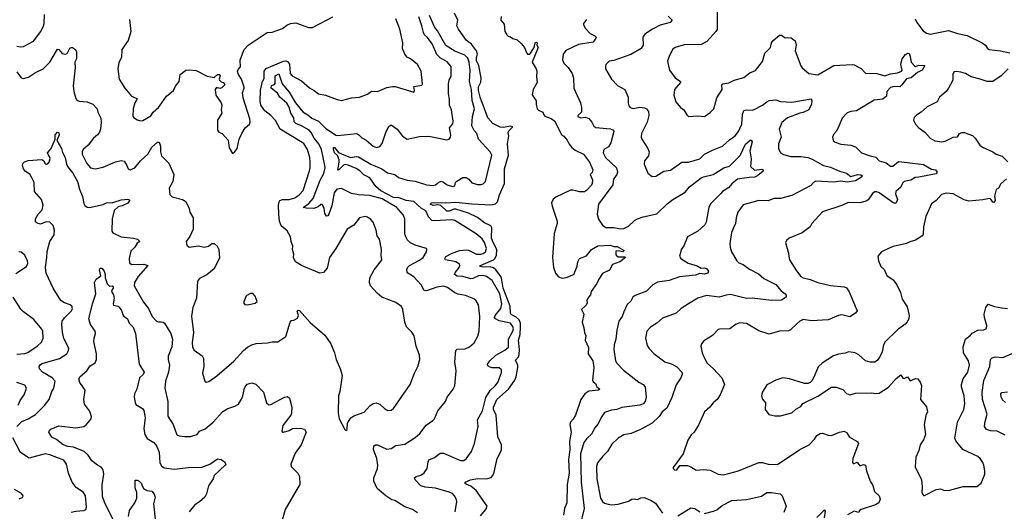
# Model space of a CAD drawing. Extents: x 2133461 to 2293071, y 753526 to 916327.
# Tile 69 of 256: x 2137971 to 2146647, y 828419 to 832748. Entities that reach past the tile are written whole.
import ezdxf

# ---------------------------------------------------------------- set-up
doc = ezdxf.new("R2010")
doc.units = 0

msp = doc.modelspace()

# ---------------------------------------------------------------- linework, layer by layer
at = {"layer": '0CON10XD'}
for points in [[(2144115.8, 832845), (2144116.4, 832663.6), (2144105.8, 832645), (2144025, 832557.5), (2143975, 832529.2), (2143825, 832528.1), (2143746.2, 832505), (2143724, 832485), (2143692.5, 832425), (2143680, 832385), (2143683.8, 832355)], [(2137945.6, 832515.6), (2137979.1, 832509.1), (2138005, 832512.2), (2138090.9, 832559.1), (2138155.6, 832645), (2138179.5, 832695), (2138185.5, 832715), (2138188.7, 832795)], [(2138939.1, 832749.1), (2138950.8, 832645), (2138925.6, 832565), (2138872, 832485), (2138868, 832415), (2138845, 832372.5), (2138836.1, 832316.1), (2138848, 832225), (2138895.8, 832145), (2138955, 832073.8), (2139002.5, 832055), (2139003.3, 832045), (2138984.4, 832015.6), (2138969.2, 831965), (2138968.8, 831898.8), (2138976, 831886), (2139005, 831866.7), (2139035, 831856.7), (2139055, 831861.2), (2139127, 831903), (2139148, 831935), (2139194.2, 831975), (2139221.9, 832015), (2139264, 832075), (2139325.8, 832124.2), (2139345, 832162.5), (2139376.7, 832205), (2139383.3, 832265), (2139435, 832303.8), (2139465, 832308), (2139525, 832301.2), (2139622.3, 832252.3), (2139685, 832240), (2139712.5, 832265), (2139727.5, 832265), (2139736.7, 832255), (2139727.5, 832225), (2139732.5, 832215), (2139745, 832202.5), (2139766.4, 832196.4), (2139777.5, 832175), (2139751.7, 832148.3), (2139735, 832142.5), (2139705, 832150), (2139692.5, 832135), (2139700, 832085), (2139746.7, 832015), (2139751.2, 831995), (2139746.7, 831955), (2139752.5, 831925), (2139713.3, 831865), (2139712.5, 831775), (2139725, 831757.5), (2139755, 831747.5), (2139808.3, 831688.3), (2139815, 831620), (2139845, 831570), (2139867.5, 831585), (2139886.2, 831615), (2139903.3, 831695), (2139926.7, 831745), (2139957.5, 831795), (2139995, 831827.5), (2140001.2, 831845), (2139997.5, 831875), (2139939.5, 832060.5), (2139933.8, 832105), (2139950, 832145), (2139948.8, 832155), (2139923.8, 832225), (2139900, 832265), (2139890, 832295), (2139895, 832310), (2139917, 832333), (2139913.6, 832393.6), (2139924.2, 832425.8), (2139950, 832485), (2139984.5, 832525.5), (2140152.5, 832635), (2140195, 832639.2), (2140285, 832670), (2140325, 832701.2), (2140355.9, 832714.1), (2140405, 832720), (2140515, 832680), (2140549.4, 832680.6), (2140730, 832775)], [(2140254.6, 831034.6), (2140251.5, 831115), (2140255.6, 831144.4), (2140264, 831155), (2140285, 831164.4), (2140345.5, 831165.5), (2140395, 831180), (2140433.3, 831205), (2140467.3, 831245), (2140525, 831416.2), (2140531.3, 831445), (2140530.7, 831495), (2140526.7, 831535), (2140506.5, 831605), (2140475, 831658.8), (2140265.8, 831785.8), (2140225, 831860.5), (2140185, 831904.5), (2140129.4, 831945), (2140095.6, 831995), (2140089.6, 832035), (2140092.9, 832125), (2140106.5, 832195), (2140125.3, 832235), (2140125.7, 832295), (2140142.5, 832317.5), (2140203.8, 832345), (2140295, 832383.9), (2140315, 832386.7), (2140331.5, 832381.5), (2140347.2, 832357.2), (2140354.6, 832275), (2140372.9, 832255), (2140455, 832210.8), (2140525, 832148), (2140565, 832126), (2140603.3, 832095), (2140665, 832082.9), (2140767.5, 832045), (2140805, 832038), (2140895, 832060), (2140965, 832066), (2141035, 832094), (2141071.2, 832118.8), (2141122.7, 832117.3), (2141205, 832152), (2141255, 832159.4), (2141279.1, 832159.1), (2141445, 832110), (2141450, 832125), (2141445, 832160), (2141515, 832173.3), (2141520, 832185), (2141508.6, 832295), (2141475, 832353.8), (2141445, 832381.2), (2141415, 832404.2), (2141385, 832417.5), (2141364.6, 832444.6), (2141342.5, 832495), (2141345.6, 832545), (2141321.5, 832665), (2141285.6, 832755)], [(2141835, 830332.9), (2141805, 830342.5), (2141741.3, 830391.3), (2141705, 830401.3), (2141645, 830392.5), (2141555, 830361.4), (2141534.5, 830364.5), (2141507.1, 830415), (2141444.2, 830485), (2141392, 830515), (2141384.2, 830525), (2141381.4, 830545), (2141386.9, 830565), (2141404.7, 830585.3), (2141495, 830630), (2141525, 830653.6), (2141555.6, 830705), (2141559.2, 830725), (2141555, 830733.3), (2141455, 830762.1), (2141413.2, 830783.2), (2141387.8, 830807.8), (2141371.8, 830835), (2141364.1, 830864.1), (2141365.5, 830995.5), (2141348.9, 831028.9), (2141294.3, 831095), (2141165, 831171.8), (2141055, 831199.1), (2140957.4, 831207.4), (2140895, 831218.2), (2140805, 831261.1), (2140765, 831255.6), (2140740.8, 831225), (2140721.1, 831108.9), (2140695, 831036.2), (2140685, 831022), (2140675, 831018.8), (2140660.6, 831040.6), (2140655, 831088.8), (2140635, 831120), (2140625, 831120.6), (2140600.2, 831099.8), (2140563.9, 831086.1), (2140495, 831088.4), (2140468.8, 831095), (2140518.9, 831131.1), (2140556.3, 831175), (2140618.7, 831335), (2140650.4, 831395), (2140662.5, 831445), (2140660.9, 831465), (2140630.4, 831605), (2140607.7, 831655), (2140565.5, 831705.5), (2140539.7, 831755), (2140520.8, 831775), (2140455, 831813.3), (2140402.5, 831835), (2140388.5, 831848.5), (2140386.4, 831885), (2140358.9, 831925), (2140345, 831979.2), (2140325, 832012.5), (2140262.2, 832065), (2140242, 832102), (2140185.3, 832145), (2140190.5, 832169.5), (2140215, 832178.5), (2140222.6, 832187.4), (2140222, 832255), (2140255, 832270.8), (2140284.8, 832184.8), (2140345, 832110.7), (2140401.1, 832015), (2140465, 831936.5), (2140511, 831911), (2140545, 831881.4), (2140604.1, 831854.1), (2140665, 831793.5), (2140755, 831732.1), (2140775, 831728.2), (2140940, 831745), (2140959.2, 831735), (2140985, 831707.5), (2141025, 831688), (2141084.2, 831634.2), (2141115, 831623.3), (2141145, 831633.3), (2141165, 831657.5), (2141200.6, 831765), (2141222.5, 831807.5), (2141245, 831823.8), (2141298, 831785), (2141345, 831722), (2141385, 831696.7), (2141495, 831719.2), (2141575, 831722.5), (2141735, 831690), (2141755, 831697.5), (2141765.9, 831714.1), (2141768.3, 831731.7), (2141758, 831795), (2141787.6, 831832.4), (2141791.5, 831855), (2141774.3, 831955), (2141756.7, 831995), (2141758.9, 832048.9), (2141750.6, 832095), (2141749.4, 832185), (2141754.5, 832215.5), (2141771.4, 832255), (2141771.9, 832335), (2141738.8, 832378.8), (2141675, 832413.3), (2141645, 832441.9), (2141605.5, 832535), (2141565, 832593.1), (2141536.4, 832616.4), (2141528.2, 832635), (2141515.5, 832695), (2141487.1, 832775)], [(2141455, 831325.4), (2141555.4, 831294.6), (2141615, 831288.5), (2141636.1, 831293.9), (2141665, 831318.6), (2141685, 831325.7), (2141705, 831319.2), (2141738.8, 831295), (2141785, 831278.9), (2141804.3, 831285.7), (2141811.4, 831315), (2141822.2, 831327.8), (2141875, 831360), (2141905, 831358.1), (2141927.1, 831345), (2141955, 831311.4), (2142005, 831298.6), (2142035, 831295.8), (2142055, 831302.5), (2142075, 831323.3), (2142130.5, 831555), (2142115.7, 831585), (2142014.4, 831695), (2141999.4, 831745), (2141974.2, 831774.2), (2141955.4, 831815), (2141961.3, 831895), (2141977.9, 831965), (2141956.4, 832036.4), (2141952, 832135), (2141935.4, 832205.4), (2141939.7, 832305), (2141930.5, 832375), (2141919.4, 832409.4), (2141891.9, 832435), (2141805, 832470.9), (2141725, 832522), (2141651.9, 832651.9), (2141625.6, 832685.6), (2141582.3, 832785)], [(2142030.2, 828379.8), (2142077.5, 828435), (2142089.2, 828465), (2141993.2, 828603.2), (2141945, 828640.6), (2141905, 828658.8), (2141896.7, 828665), (2141896.7, 828675), (2141942.6, 828697.4), (2142005, 828707.1), (2142084.4, 828705.6), (2142125, 828716.2), (2142140.8, 828735), (2142152.9, 828765), (2142176.7, 828883.3), (2142216.9, 828956.9), (2142216.9, 829005), (2142183.9, 829073.9), (2142168.4, 829265), (2142146.8, 829315), (2142146.3, 829335), (2142175, 829403.8), (2142277, 829495), (2142332.7, 829575), (2142345.1, 829604.9), (2142361.6, 829685), (2142359.3, 829705), (2142339.5, 829750.5), (2142365, 829780), (2142370.9, 829799.1), (2142373.8, 829845), (2142365.6, 829925), (2142380.4, 829975), (2142385.1, 830045), (2142383.3, 830075), (2142370.7, 830105), (2142345, 830128.6), (2142302.6, 830152.6), (2142294.8, 830164.8), (2142293.1, 830225), (2142231.1, 830385), (2142220.4, 830455), (2142212.3, 830485), (2142165.8, 830545.8), (2142145, 830563), (2142115, 830573.3), (2142055, 830570), (2142026, 830575), (2142032, 830585), (2142145, 830633.3), (2142160.6, 830649.4), (2142172, 830675), (2142175.1, 830725.1), (2142141.5, 830785), (2142129, 830825), (2142130, 830915), (2142122.3, 830932.3), (2142065, 830959.6), (2142005.2, 831005.2), (2141925.2, 831045.2), (2141815, 831080.6), (2141795, 831080.4), (2141755, 831062.5), (2141735, 831061.2), (2141682.1, 831112.1), (2141655, 831118.1), (2141615, 831111.2), (2141588.8, 831125), (2141600, 831135), (2141615, 831137.3), (2141724.1, 831135.9), (2141815, 831143.1), (2141955, 831126.8), (2142125, 831117.5), (2142164.1, 831125.9), (2142182.1, 831145), (2142198.9, 831205), (2142242.5, 831305), (2142241.5, 831435), (2142278.9, 831555), (2142268, 831655), (2142281.9, 831725), (2142276.2, 831755), (2142281.2, 831768.8), (2142316.7, 831805), (2142295, 831810), (2142235, 831800), (2142205, 831803.3), (2142138.8, 831835), (2142095, 831884), (2142028.2, 832065), (2142013.3, 832125), (2142012.9, 832157.1), (2142032.8, 832197.2), (2142037.8, 832235), (2142015.7, 832345.7), (2141994.8, 832385), (2141997.3, 832415), (2142004.7, 832445), (2141995.7, 832475.7), (2141951.7, 832531.7), (2141906.7, 832565), (2141836.7, 832665), (2141823.3, 832695), (2141830, 832745), (2141802.5, 832805)], [(2142213.6, 832776.4), (2142210, 832745), (2142239.5, 832709.5), (2142246.7, 832645), (2142262.5, 832615), (2142275, 832602.5), (2142296.7, 832596.7), (2142315, 832582.5), (2142355, 832570), (2142389.3, 832539.3), (2142420, 832505), (2142432.5, 832465), (2142446.4, 832446.4), (2142466.4, 832443.6), (2142505, 832502.5), (2142512.5, 832545), (2142525, 832550), (2142530, 832545), (2142527.5, 832525), (2142538.8, 832505), (2142487.5, 832375), (2142521.2, 832315), (2142526.2, 832295), (2142523.8, 832245), (2142530, 832195), (2142495.9, 832134.1), (2142487.3, 832087.3), (2142522.5, 832035), (2142520.8, 832005), (2142530.8, 831965), (2142542.4, 831952.4), (2142580, 831935), (2142589.3, 831909.3), (2142599.5, 831899.5), (2142655, 831877.8), (2142686.7, 831855), (2142744, 831735), (2142765, 831722), (2142795, 831686.9), (2142811.4, 831651.4), (2142835, 831624.3), (2142865, 831599.2), (2142938, 831565), (2142992.5, 831495), (2143020, 831425), (2143015, 831402.5), (2142997.5, 831385), (2143017.1, 831337.1), (2143015.5, 831305.5), (2143008.5, 831291.5), (2142965, 831244.2), (2142946.4, 831233.6), (2142905, 831233.1), (2142871.1, 831241.1), (2142845, 831248.5), (2142825, 831246.4), (2142696, 831185), (2142672.4, 831167.6), (2142657.9, 831135), (2142661.8, 831105), (2142706.9, 830973.1), (2142707.1, 830952.9), (2142680, 830865), (2142666.9, 830655), (2142675.5, 830565), (2142691.5, 830515), (2142718.6, 830485), (2142751.7, 830471.7), (2142785, 830478.1), (2142853.3, 830505), (2142883.2, 830576.8), (2142887.5, 830615), (2142903.8, 830645), (2142965, 830670), (2143009.1, 830725), (2143065, 830755.8), (2143173, 830763), (2143205, 830751.2), (2143235, 830751.2), (2143297.5, 830715), (2143285, 830703.3), (2143245, 830712.5), (2143225, 830710), (2143222.5, 830685), (2143227.5, 830675)], [(2142965, 832750), (2142940, 832715), (2142940, 832705), (2142954.6, 832674.6), (2142997.1, 832627.1), (2143038, 832605), (2143049.2, 832595), (2143048.6, 832585), (2143025, 832550.4), (2142895, 832528.8), (2142783.4, 832476.6), (2142760, 832445), (2142754.2, 832394.2), (2142765, 832366.7), (2142805, 832326.2), (2142840, 832275), (2142851.2, 832235), (2142853.8, 832145), (2142913.3, 832015), (2142922.5, 831975), (2142920, 831935), (2142890, 831905), (2142890, 831895), (2142915, 831883.3), (2142955, 831890), (2142985, 831878.8), (2143012.5, 831845), (2143030.6, 831810.6), (2143048.9, 831798.9), (2143176.2, 831786.2), (2143202.5, 831775), (2143206.7, 831765), (2143179.4, 831665), (2143159.7, 831630.3), (2143117.5, 831605), (2143111.5, 831575), (2143133.6, 831535), (2143229.5, 831445), (2143237.6, 831405), (2143233.3, 831385), (2143203.9, 831345), (2143196, 831294), (2143070.6, 831125), (2143058, 831035), (2143070.6, 830990.6), (2143105, 830940), (2143135, 830920), (2143205, 830920), (2143265, 830906.7), (2143295, 830909.5), (2143335, 830931.5), (2143389.6, 830980.4), (2143415, 830995.4), (2143465, 831012), (2143585, 831037.5), (2143675, 831125.6), (2143725, 831165.5), (2143835, 831230.6), (2143872.9, 831277.1), (2143975, 831355.4), (2143995, 831365.4), (2144081.2, 831385), (2144175, 831443.8), (2144225, 831460), (2144318.2, 831551.7), (2144365, 831652.2), (2144406.9, 831686.9), (2144417.1, 831687.1), (2144424.3, 831674.3), (2144405.6, 831595), (2144416.6, 831523.4), (2144411.4, 831455), (2144445, 831423.1), (2144511.7, 831431.7), (2144522, 831425), (2144520.6, 831415), (2144475, 831375.5), (2144448.5, 831361.5), (2144400, 831360), (2144295, 831342.9), (2144246.8, 831303.2), (2144219.1, 831270.9), (2144165, 831236.2), (2144145.2, 831214.8), (2144061.3, 831128.7), (2144042.5, 831097.5), (2144018.9, 830965), (2144008.9, 830941.1), (2143946.5, 830885), (2143854.7, 830835.3), (2143823.1, 830756.9), (2143800.6, 830725), (2143787.1, 830675), (2143785.8, 830665), (2143796, 830645), (2143862, 830605), (2143940.7, 830580.8), (2143975, 830560), (2144005, 830562.5), (2144025.8, 830555.8), (2144040, 830535), (2144033.3, 830515), (2144005, 830507.8), (2143965, 830512.5), (2143925, 830499.6), (2143785.3, 830484.7), (2143695, 830452.9), (2143591.5, 830438.5), (2143550, 830415), (2143495, 830358.8), (2143395, 830319.2), (2143374.3, 830305.7), (2143355, 830270), (2143325, 830240), (2143293.4, 830176.6), (2143280.8, 830135), (2143250.8, 830095), (2143231.4, 830015), (2143222.9, 829935), (2143208.6, 829885), (2143207.1, 829845), (2143219.5, 829745), (2143231.5, 829725), (2143291.9, 829661.9), (2143425, 829555.7), (2143463.8, 829535), (2143482, 829515), (2143490, 829425), (2143481.4, 829385), (2143463.1, 829365), (2143435.7, 829354.3), (2143275.7, 829334.3), (2143233.6, 829316.4), (2143185, 829308.9), (2143125, 829288.2), (2143098.9, 829255), (2143064.5, 829185.5), (2143040, 829155), (2143010.2, 829099.8), (2142969.5, 829060.5), (2142942.1, 829025), (2142911.2, 828925), (2142918, 828675), (2142944.5, 828445), (2142905.6, 828285)], [(2143685, 832779.2), (2143718.8, 832745), (2143702.5, 832725), (2143615, 832701.5), (2143546, 832665), (2143479.8, 832620.2), (2143462.5, 832595), (2143465.4, 832524.6), (2143445.8, 832495), (2143355, 832441.5), (2143205, 832389.4), (2143165, 832382), (2143136.7, 832355), (2143131.2, 832335), (2143134, 832315), (2143186, 832225), (2143238.3, 832168.3), (2143304.2, 832134.2), (2143332, 832065), (2143332.7, 832012.7), (2143339.2, 831989.2), (2143350, 831975), (2143375, 831967.5), (2143435, 831977.5), (2143475, 831973.5), (2143494.6, 831964.6), (2143511.3, 831941.3), (2143513.5, 831905), (2143500, 831845), (2143450.8, 831745), (2143448, 831715), (2143452, 831695), (2143506, 831615), (2143516.2, 831583.8), (2143510.7, 831549.3), (2143476.7, 831505), (2143473.3, 831475), (2143505.9, 831395.9), (2143545, 831366.7), (2143575, 831371.2), (2143645.9, 831414.1), (2143705, 831424.2), (2143805, 831494.3), (2143865, 831492.5), (2143965, 831522.9), (2144006.3, 831563.7), (2144075, 831600), (2144165, 831634.2), (2144225, 831690), (2144275.8, 831725), (2144304.2, 831765), (2144335, 831830), (2144338.8, 831915), (2144352.4, 831947.6), (2144374.6, 831955.4), (2144425, 831953.2), (2144442.1, 831957.9), (2144515, 831995.8), (2144553.4, 832026.6), (2144575, 832036), (2144635, 832043.8), (2144675, 832027.5), (2144775, 832022.5), (2144945, 832052.5), (2144951.2, 832035), (2144948.8, 832005), (2144923.3, 831955), (2144875, 831931.4), (2144845, 831925.8), (2144735, 831885.6), (2144686.1, 831843.9), (2144662.2, 831785), (2144679.5, 831715), (2144657.1, 831655), (2144657.8, 831615), (2144675, 831576), (2144701.9, 831561.9), (2144764.8, 831544.8), (2144855, 831542.9), (2144915, 831534.7), (2144955, 831519.6), (2145028.6, 831478.6), (2145055, 831463.8), (2145115, 831448.9), (2145194.7, 831414.7), (2145255, 831397.7), (2145295, 831368.9), (2145354.4, 831384.4), (2145381.9, 831381.9), (2145393.3, 831375), (2145391.2, 831365), (2145379.2, 831355), (2145335, 831330.8), (2145262.1, 831317.9), (2145205, 831325.3), (2145145, 831318.1), (2144985, 831325.7), (2144965.8, 831314.2), (2144942.1, 831287.9), (2144775, 831199.5), (2144675, 831174.4), (2144615, 831172.9), (2144565, 831154.3), (2144484.1, 831155.9), (2144345, 831118.6), (2144298, 831055), (2144284.1, 831004.1), (2144279.2, 830955), (2144261.9, 830915), (2144244.3, 830875), (2144229.2, 830775), (2144230, 830745), (2144243, 830703), (2144291.2, 830625), (2144308.3, 830608.3), (2144345, 830592.5), (2144400.6, 830550.6), (2144479.5, 830509.5), (2144528.8, 830468.8), (2144635, 830415.6), (2144681.7, 830361.7), (2144716.2, 830335), (2144724.1, 830324.1), (2144724, 830305), (2144685, 830278.6), (2144595, 830274.6), (2144425, 830296.2), (2144375, 830294.6), (2144235, 830328.2), (2144195, 830323.8), (2144135, 830306.2), (2144021.3, 830318.7), (2143945, 830297.5), (2143863.3, 830245), (2143798, 830205), (2143756.2, 830165), (2143635, 830121.4), (2143585, 830077.5), (2143528.6, 830041.4), (2143495.7, 830004.3), (2143484.3, 829945), (2143500.5, 829880.5), (2143515, 829856.2), (2143558.8, 829808.8), (2143654.6, 829734.6), (2143721.2, 829715), (2143762.6, 829692.6), (2143804.2, 829645), (2143809.2, 829625), (2143797.1, 829595), (2143755.5, 829534.5), (2143718.6, 829421.4), (2143671.9, 829328.1), (2143631.1, 829295), (2143605.4, 829254.6), (2143545, 829195.7), (2143439.7, 829140.3), (2143357.5, 829105), (2143295, 829091.4), (2143245.5, 829064.5), (2143189.7, 829010.3), (2143150.8, 828945), (2143108, 828905), (2143061.9, 828845), (2143054.4, 828815), (2143055.4, 828705), (2143088.1, 828535), (2143105.8, 828505), (2143125, 828490), (2143155, 828481.9), (2143185, 828477.1), (2143245, 828481.5), (2143335, 828507.5), (2143365, 828525.6), (2143385, 828529.4), (2143415, 828522.5), (2143445, 828537.5), (2143475, 828540), (2143535, 828515.7), (2143572.4, 828492.4), (2143635, 828402.5)], [(2145860.8, 832755), (2145875, 832723.8), (2145931.3, 832651.3), (2145960.9, 832630.9), (2145995, 832621.4), (2146155, 832652.5), (2146235, 832625.7), (2146319.7, 832609.7), (2146451.2, 832545), (2146480, 832525), (2146498.8, 832495), (2146513.3, 832485), (2146614.5, 832474.5), (2146695.6, 832455.6)], [(2143683.8, 832355), (2143698, 832305), (2143745.5, 832235.5), (2143793.3, 832205), (2143793.8, 832195), (2143740, 832135), (2143735.8, 832085), (2143752.9, 832025), (2143795, 831976.2), (2143823.8, 831955), (2143849.5, 831909.5), (2143865, 831896.7), (2143945, 831900.8), (2144005, 831896.2), (2144055, 831931.2), (2144085.8, 831965), (2144115, 832060), (2144160, 832135), (2144156.7, 832175), (2144167.7, 832182.3), (2144218.7, 832191.3), (2144265, 832215.8), (2144351.7, 832238.3), (2144405, 832281.2), (2144455, 832302), (2144515, 832380), (2144536.6, 832453.4), (2144585.8, 832505), (2144596, 832545), (2144608.8, 832565), (2144665, 832613.3), (2144685, 832612.5), (2144715, 832590), (2144738.3, 832591.7), (2144767.7, 832587.7), (2144803.6, 832563.6), (2144814, 832525), (2144803.8, 832475), (2144855, 832342.5), (2144865, 832323.3), (2144925, 832274), (2145005, 832264), (2145145, 832346.5), (2145305, 832352.7), (2145325, 832349.7), (2145385, 832319.8), (2145425, 832278.7), (2145525, 832275.3), (2145595, 832255.3), (2145645, 832272.6), (2145705, 832280.7), (2145740.8, 832295), (2145746.4, 832305), (2145736.5, 832355), (2145747, 832403), (2145775, 832441.4), (2145795, 832454.3), (2145805, 832450.8), (2145814.4, 832435), (2145825, 832373.8), (2145855, 832340.8), (2145865, 832337.5), (2145895, 832348.9), (2145947.5, 832345), (2145923.1, 832305), (2145883, 832283), (2145825, 832237.5), (2145785, 832228.6), (2145745, 832174.3), (2145725, 832157.8), (2145675, 832161.1), (2145645, 832152.1), (2145612.9, 832115), (2145607.5, 832075), (2145575, 832048.8), (2145501.1, 832038.9), (2145345, 831945.5), (2145295, 831941.5), (2145262.4, 831927.6), (2145219.1, 831880.9), (2145183.3, 831795), (2145165.8, 831764.2), (2145141.7, 831738.3), (2145133.3, 831715), (2145140, 831685), (2145155, 831668.8), (2145205, 831652.5), (2145295, 831642.5), (2145335, 831628), (2145387.1, 831577.1), (2145465, 831548.6), (2145515, 831538.1), (2145542.9, 831505), (2145605, 831487), (2145645, 831458.2), (2145665, 831458.2), (2145715, 831499.3), (2145791.1, 831491.1), (2145935, 831473.1), (2146005, 831431.5), (2146040, 831425), (2146055.7, 831405), (2146045, 831390.8), (2145895, 831360.4), (2145860.9, 831359.1), (2145823.2, 831336.8), (2145765, 831322.7), (2145751.2, 831308.8), (2145735, 831274.6), (2145689.7, 831235), (2145688.4, 831215), (2145706.9, 831165), (2145694.1, 831135.9), (2145685, 831131.2), (2145665, 831137.5), (2145543.3, 831223.3), (2145525, 831231.5), (2145505, 831231.5), (2145485, 831218.6), (2145447.5, 831162.5), (2145429.7, 831150.3), (2145375, 831135.7), (2145272.1, 831137.9), (2145215, 831112), (2145045, 831057.5), (2144951.2, 830955), (2144936.7, 830925), (2144865, 830871.2), (2144752.5, 830825), (2144726.7, 830805), (2144720, 830785), (2144742.7, 830702.7), (2144753, 830633), (2144815, 830536.7), (2144855, 830488), (2144875.5, 830475.5), (2144935, 830461.5), (2145005, 830433.6), (2145115, 830406.4), (2145235, 830396.9), (2145255, 830387.5), (2145277, 830357), (2145350, 830185), (2145335.6, 830164.4), (2145285, 830131.2), (2145215, 830150), (2145185, 830144.2), (2145095, 830104.4), (2144946.8, 830096.8), (2144875, 830107.1), (2144845, 830094.2), (2144819.7, 830070.3), (2144763.9, 830016.1), (2144745, 830010), (2144665.9, 830005.9), (2144575, 829978), (2144485, 830010), (2144375, 830072), (2144315, 830078.6), (2144283.4, 830066.6), (2144227.5, 830025), (2144135.9, 830024.1), (2144125, 830019.2), (2144075, 829966.2), (2144000.5, 829919.5), (2143980, 829895), (2143973.8, 829875), (2143984.2, 829815), (2143998.3, 829778.3), (2144027.5, 829725), (2144084.6, 829674.6), (2144157.1, 829595), (2144181.2, 829535), (2144144.2, 829445.8), (2144115.8, 829404.2), (2144081.2, 829375), (2144052, 829335), (2144005, 829296.7), (2143954.2, 829185), (2143913.2, 829116.8), (2143888.3, 829091.7), (2143858.8, 829045), (2143816.2, 828925), (2143730, 828805), (2143730, 828795), (2143745, 828782.5), (2143760, 828785), (2143788.3, 828821.7), (2143855, 828821.2), (2143885, 828811.2), (2143931.7, 828781.7), (2143995, 828787.1), (2144055, 828782.5), (2144125, 828746), (2144171.2, 828741.2), (2144305, 828775.6), (2144485, 828848.1), (2144515, 828849.2), (2144565, 828833.8), (2144647.9, 828832.1), (2144845, 828964.2), (2144926.7, 829003.3), (2144973.5, 829055), (2144994.6, 829085.4), (2145025, 829105.8), (2145045, 829108), (2145095, 829091.2), (2145125, 829088), (2145195, 829116), (2145235, 829123.8), (2145255, 829113.3), (2145282.6, 829072.6), (2145355, 829032.5), (2145362.2, 829015), (2145311.2, 828885), (2145308.3, 828848.3), (2145315, 828840), (2145325, 828840), (2145351.7, 828851.7), (2145375, 828820), (2145405, 828832.5), (2145422.5, 828825), (2145431.2, 828775), (2145464, 828685), (2145487.9, 828647.9), (2145504, 828595), (2145543.8, 828555), (2145553.8, 828525), (2145542.5, 828495), (2145512, 828475), (2145386.7, 828435), (2145370, 828425), (2145365, 828410), (2145325, 828420), (2145265, 828388)], [(2137945, 832288.5), (2137985, 832235.6), (2138005, 832229.5), (2138048.1, 832241.9), (2138111.2, 832285), (2138178, 832315), (2138235.7, 832375), (2138294.2, 832475.8), (2138305, 832490), (2138315, 832487.5), (2138345, 832452), (2138375, 832444), (2138389.5, 832450.5), (2138413.3, 832496.7), (2138425, 832502.5), (2138435, 832502.5), (2138462.5, 832485), (2138470, 832465), (2138470, 832405), (2138456.7, 832375), (2138458, 832325), (2138442.2, 832165), (2138447.5, 832115), (2138464.5, 832054.5), (2138475, 832038.8), (2138495, 832030), (2138565, 832025.7), (2138615, 832004), (2138654, 831965), (2138660, 831935), (2138685, 831882.5), (2138688.5, 831845), (2138683.3, 831785), (2138675, 831758.8), (2138657.5, 831735), (2138622, 831705), (2138575, 831644), (2138531.2, 831605), (2138520, 831585), (2138520.6, 831565), (2138562.2, 831482.2), (2138593.4, 831443.4), (2138635.8, 831435.8), (2138705, 831450.8), (2138815, 831498.1), (2138865, 831507.5), (2138891.7, 831501.7), (2138915.7, 831465.7), (2138926.2, 831436.2), (2138945, 831426.2), (2138985, 831444.2), (2139035.7, 831505), (2139100.8, 831565), (2139135.8, 831625), (2139185, 831671.2), (2139199.5, 831669.5), (2139212, 831635), (2139211.4, 831585), (2139219.7, 831549.7), (2139286.2, 831485), (2139328.6, 831385), (2139320.8, 831325), (2139288, 831265), (2139295, 831210), (2139315, 831190), (2139405, 831163.8), (2139435, 831146.7), (2139464, 831085), (2139470, 831055), (2139499.2, 831005), (2139498.1, 830905), (2139471.3, 830838.7), (2139438.8, 830795), (2139443, 830763), (2139465, 830745.7), (2139545, 830756), (2139595, 830744.3), (2139634.5, 830755.5), (2139665, 830776.9), (2139685, 830777.1), (2139711.2, 830755), (2139724, 830725), (2139731.2, 830651.2), (2139684.4, 830555.6), (2139619.7, 830500.3), (2139555, 830468.6), (2139537.5, 830445), (2139529.2, 830295), (2139497.1, 830215), (2139483.2, 830136.8), (2139501.5, 829995), (2139489.1, 829905), (2139491.9, 829865), (2139507.4, 829837.4), (2139577.4, 829787.4), (2139590.8, 829765), (2139594.1, 829695.9), (2139582, 829635), (2139602.5, 829565), (2139615, 829557.5), (2139637.7, 829562.3), (2139708.3, 829611.7), (2139857.6, 829742.4), (2139943.9, 829836.1), (2139978.8, 829865), (2140015, 829885.6), (2140055, 829896.9), (2140155, 829904.2), (2140195, 829912), (2140245, 829911.2), (2140315, 829960), (2140354.1, 830085.9), (2140365, 830100), (2140386.4, 830103.6), (2140419.3, 830120.7), (2140426.4, 830143.6), (2140417, 830183), (2140425, 830190), (2140435, 830188.8), (2140530.9, 830080.9), (2140659.1, 829969.1), (2140713.3, 829895), (2140745.9, 829815.9), (2140759.2, 829755), (2140798.5, 829668.5), (2140810.8, 829615), (2140792, 829475), (2140781.2, 829435), (2140776, 829285), (2140786.2, 829235), (2140835, 829140), (2140845, 829130), (2140855, 829140), (2140860, 829195), (2140887.9, 829242.1), (2140915, 829260), (2141005, 829293.1), (2141060.3, 829349.7), (2141085, 829370), (2141115, 829374.2), (2141145, 829364), (2141183.8, 829325), (2141215, 829306.2), (2141245, 829310.8), (2141265, 829326), (2141412, 829535), (2141448.8, 829635), (2141480, 829695), (2141498, 829755), (2141492.5, 829795), (2141465.7, 829875), (2141446.1, 829963.9), (2141427.5, 829997.5), (2141379.2, 830045), (2141365.7, 830085), (2141347.5, 830195), (2141335, 830223.3), (2141285, 830257.5), (2141162.5, 830305), (2141120.3, 830340.3), (2141062.5, 830405), (2141052.5, 830435), (2141055.7, 830475), (2141094.5, 830545.5), (2141137.7, 830602.3), (2141162.5, 830635), (2141156.7, 830675), (2141160, 830725), (2141140, 830815), (2141121.2, 830845), (2141112, 830895), (2141086.2, 830965), (2141065, 830990), (2141035, 831010), (2141015, 831014), (2140965, 831003.8), (2140915, 830938.8), (2140855, 830902.5), (2140756.6, 830733.4), (2140700, 830655), (2140680.8, 830559.2), (2140647.3, 830522.7), (2140615, 830516.2), (2140452.5, 830585), (2140401.2, 830615), (2140383.8, 830655), (2140386.7, 830685), (2140374.2, 830725), (2140378, 830755), (2140363.8, 830795), (2140358, 830835), (2140328.8, 830888.8), (2140274.6, 830934.6), (2140261.1, 830975), (2140254.6, 831034.6)], [(2146681.2, 832315), (2146620, 832255), (2146545, 832205.7), (2146494.4, 832204.4), (2146435.6, 832225.6), (2146354.5, 832244.5), (2146303.6, 832273.6), (2146265, 832286.4), (2146226.4, 832293.6), (2146205, 832290.6), (2146192, 832268), (2146192, 832215), (2146155.7, 832144.3), (2146134.2, 832115.8), (2146076.7, 832065), (2146056.7, 832025), (2145967.7, 831982.3), (2145915, 831933.3), (2145871.7, 831908.3), (2145851.7, 831888.3), (2145846.7, 831865), (2145865, 831827.5), (2145895, 831796.2), (2145947.7, 831757.7), (2145993.3, 831705), (2146035, 831681.2), (2146095, 831674.2), (2146125, 831678), (2146195, 831714), (2146235, 831717.5), (2146253.3, 831745), (2146275, 831756.2), (2146295, 831756.2), (2146326.4, 831743.6), (2146367.7, 831727.7), (2146391.2, 831705), (2146430.8, 831645), (2146454, 831625), (2146545, 831585.7), (2146575, 831565.7), (2146627, 831547), (2146677.6, 831497.6)], [(2137945, 829166.1), (2137990.3, 829209.7), (2138045, 829232.8), (2138109.5, 829270.5), (2138190.2, 829349.8), (2138230.6, 829405), (2138254.4, 829475), (2138272.9, 829505), (2138282.5, 829565), (2138256.7, 829595), (2138170.9, 829645), (2138145.6, 829675), (2138141.4, 829695), (2138155, 829712.9), (2138169.5, 829720.5), (2138321.2, 829765), (2138387.1, 829805), (2138401.9, 829835), (2138404.4, 829855), (2138360, 829940), (2138346.6, 829996.6), (2138341.8, 830065), (2138346.2, 830095), (2138365.7, 830124.3), (2138426.7, 830185), (2138436.3, 830206.3), (2138429.4, 830225), (2138415, 830238.9), (2138365, 830255.6), (2138334.3, 830275), (2138264.2, 830385), (2138205.3, 830515), (2138197.8, 830565), (2138210.8, 830655), (2138211.7, 830708.3), (2138237.5, 830795), (2138275.7, 830855), (2138276.9, 830895), (2138264.3, 830935), (2138235, 830964.3), (2138205, 830969.4), (2138155, 830948.6), (2138125, 830957.1), (2138108.6, 830968.6), (2138109.4, 830995), (2138134.6, 831035.4), (2138170, 831075), (2138178.9, 831115), (2138161.4, 831165), (2138102, 831235), (2138099.4, 831315), (2138073.2, 831363.2), (2138058.9, 831388.9), (2138021.9, 831411.9), (2138002.9, 831435), (2137994.3, 831464.3), (2137998.8, 831481.2), (2138013.9, 831496.1), (2138045, 831507.5), (2138165, 831518.8), (2138182.5, 831505), (2138192.5, 831485), (2138205, 831476.7), (2138219.5, 831480.5), (2138231.2, 831495), (2138238.8, 831525), (2138216.7, 831575), (2138248, 831615), (2138283.3, 831695), (2138283.8, 831735), (2138305, 831758), (2138315, 831753.3), (2138319.4, 831735), (2138296.7, 831685), (2138339.2, 831615), (2138347.7, 831577.7), (2138371.4, 831535), (2138381.9, 831475), (2138391.1, 831455), (2138437.5, 831397.5), (2138480.3, 831325), (2138496.5, 831255), (2138523, 831193), (2138535, 831130), (2138545, 831111.2), (2138565, 831096.2), (2138585, 831093.8), (2138705, 831122.5), (2138735, 831136.9), (2138792.1, 831137.9), (2138865, 831161.1), (2138925, 831167.3), (2138934.3, 831164.3), (2138937.3, 831155), (2138925, 831133.3), (2138875, 831110.5), (2138838.2, 831101.8), (2138802.2, 831067.8), (2138786.4, 830995), (2138781.9, 830885), (2138792.6, 830872.6), (2138865, 830835.5), (2138974.3, 830824.3), (2139007.5, 830815), (2139030, 830795), (2139005, 830780), (2138986.2, 830745), (2138950.5, 830709.5), (2138935.6, 830645), (2138937.3, 830607.3), (2138955, 830592.9), (2139065, 830595.7), (2139100, 830585), (2139014, 830486), (2138981.4, 830435), (2138978.6, 830405), (2139060.7, 830260.7), (2139104.7, 830204.7), (2139136.5, 830135), (2139176, 830095), (2139195, 830086.9), (2139217.1, 830087.1), (2139235, 830085.8), (2139246.3, 830076.3), (2139303.1, 829985), (2139316.2, 829935), (2139312.3, 829867.7), (2139279.4, 829785), (2139278.6, 829755), (2139290, 829705), (2139281.8, 829645), (2139254.4, 829564.4), (2139248.6, 829505), (2139276.7, 829385), (2139275.8, 829255.8), (2139322.5, 829185), (2139355, 829094), (2139375, 829084), (2139425, 829078.8), (2139475, 829079.2), (2139533.3, 829095), (2139555, 829126), (2139605, 829146), (2139675, 829205.7), (2139761.5, 829298.5), (2139805, 829325.6), (2139865, 829344.4), (2139898.2, 829361.8), (2139925, 829406.2), (2139938.1, 829435), (2139951.4, 829505), (2139962, 829525), (2139975, 829538.8), (2140015, 829552), (2140050.3, 829540.3), (2140117.8, 829467.8), (2140146.7, 829375), (2140165, 829356.7), (2140185, 829358.8), (2140305, 829423.8), (2140329.3, 829429.3), (2140348.8, 829415), (2140369.2, 829335), (2140366.8, 829283.2), (2140358.8, 829265), (2140290, 829175), (2140280, 829125), (2140285, 829117.5), (2140295, 829116.7), (2140345, 829131.2), (2140375, 829148), (2140445, 829151.2), (2140481.2, 829141.2), (2140495.7, 829115), (2140451.9, 829005), (2140398.8, 828931.2), (2140360, 828835), (2140363.9, 828813.9), (2140422, 828755), (2140436.7, 828725), (2140439.2, 828655), (2140405, 828596.2), (2140310.8, 828435), (2140254, 828235)], [(2141809.2, 828415), (2141822.2, 828505), (2141817.8, 828527.8), (2141801.8, 828555), (2141784.4, 828575), (2141755, 828589.2), (2141635, 828623.6), (2141545, 828632.5), (2141504.6, 828644.6), (2141454, 828695), (2141450, 828715), (2141465, 828725.8), (2141505, 828737.1), (2141535, 828757.5), (2141561.4, 828795), (2141568.9, 828855), (2141577.1, 828872.9), (2141626.1, 828893.9), (2141675, 828930), (2141705, 828931.1), (2141855, 828867.1), (2141885, 828867.5), (2141905, 828881.2), (2141950.8, 828945), (2141978.6, 829015), (2142009.4, 829165), (2142005.6, 829225), (2142049.5, 829305), (2142078.7, 829421.3), (2142116.7, 829483.3), (2142160.6, 829525), (2142184.4, 829555), (2142215, 829642.5), (2142216, 829665), (2142195, 829682.9), (2142135, 829682.1), (2142115, 829687.5), (2142095, 829700), (2142091.9, 829715), (2142112.2, 829745), (2142165, 829794.6), (2142245, 829838.2), (2142276.9, 829865), (2142278, 829935), (2142316.5, 830005), (2142321.2, 830025), (2142317.1, 830047.1), (2142294.2, 830075), (2142195, 830096.5), (2142163.1, 830113.1), (2142154.7, 830124.7), (2142159.6, 830145), (2142210, 830205), (2142220, 830245), (2142203, 830335), (2142135, 830453.1), (2142085, 830485.9), (2142055, 830494.7), (2142015, 830493.2), (2141965, 830470), (2141945, 830467.3), (2141875, 830486.7), (2141825, 830491.1), (2141803.1, 830505), (2141810, 830525), (2141842.1, 830565), (2141848.5, 830585), (2141845.5, 830595), (2141814.8, 830614.8), (2141723.4, 830633.4), (2141717.1, 830645), (2141725, 830662.5), (2141775, 830690.4), (2141845, 830714.7), (2141905, 830721.2), (2141925, 830719.7), (2141996.7, 830685), (2142033.9, 830683.9), (2142055, 830690.7), (2142075, 830705.6), (2142082.7, 830735), (2142065, 830785.7), (2142045, 830820), (2141993, 830863), (2141805, 830980.4), (2141775, 830987.5), (2141626.9, 830976.9), (2141601.3, 830981.3), (2141571.5, 831011.5), (2141550.4, 831065), (2141508.8, 831088.8), (2141445, 831146.4), (2141375, 831154.9), (2141315, 831180.5), (2141265, 831181.9), (2141152.6, 831242.6), (2141109.8, 831279.8), (2141054.7, 831355), (2141001.8, 831381.8), (2140966.5, 831416.5), (2140935, 831436.9), (2140865, 831468.6), (2140837.2, 831472.8), (2140823, 831467), (2140785, 831428.1), (2140773.8, 831423.8), (2140787.2, 831492.8), (2140785.6, 831515.6), (2140771.5, 831551.5), (2140744.7, 831575), (2140735.6, 831605), (2140736.7, 831623.3), (2140745, 831622.9), (2140780.1, 831580.1), (2140806, 831566), (2140885, 831535.3), (2140935, 831542.8), (2140955, 831540), (2141065, 831475.9), (2141162.9, 831435), (2141211.3, 831401.3), (2141275, 831386), (2141308, 831358), (2141385, 831334.7), (2141455, 831325.4)], [(2146665, 831346.7), (2146616.1, 831303.9), (2146596.7, 831265), (2146575, 831252.5), (2146560, 831195), (2146566.7, 831155), (2146555, 831140), (2146545, 831142.5), (2146529.2, 831169.2), (2146515, 831174), (2146459.1, 831160.9), (2146335, 831149.4), (2146292.3, 831162.3), (2146195, 831213.8), (2146135, 831220.5), (2146092, 831208), (2146045, 831156.2), (2146004.3, 831125.7), (2145956.7, 831015), (2145934.2, 830925), (2145931.7, 830858.3), (2145923.3, 830845), (2145894.4, 830825.6), (2145865, 830805.8), (2145815, 830793.1), (2145785, 830778.6), (2145668.8, 830751.2), (2145627.5, 830735), (2145565, 830703.3), (2145533.8, 830665), (2145538.8, 830625), (2145560, 830575), (2145587.3, 830547.3), (2145612, 830495), (2145667.8, 830457.8), (2145698.8, 830415), (2145730.8, 830345), (2145747.5, 830287.5), (2145790.7, 830220.7), (2145808.1, 830145), (2145805.6, 830115), (2145790.7, 830089.3), (2145773.6, 830066.4), (2145705, 830016.2), (2145598.3, 829911.7), (2145582, 829885), (2145572, 829825), (2145553.8, 829785), (2145529.5, 829750.5), (2145505, 829733.3), (2145465, 829731.2), (2145425, 829744), (2145365, 829798), (2145332.5, 829815), (2145277.7, 829822.3), (2145245, 829812), (2145185, 829802.9), (2145142.1, 829787.9), (2145042.5, 829725), (2145007.7, 829692.3), (2144971.2, 829605), (2144951.2, 829568.8), (2144936.1, 829553.9), (2144915, 829546.2), (2144885, 829546), (2144755, 829586.7), (2144695, 829593.3), (2144632.5, 829575), (2144555, 829533.3), (2144512.9, 829465), (2144506.9, 829435), (2144516.8, 829406.8), (2144543.8, 829375), (2144540, 829315), (2144570.7, 829270.7), (2144625, 829258.8), (2144675, 829258.8), (2144773.3, 829285), (2144811.2, 829318.8), (2144855, 829342.5), (2144871.7, 829368.3), (2145005, 829433.8), (2145125, 829511.2), (2145165, 829512), (2145225, 829490.8), (2145255.9, 829455.9), (2145285, 829444), (2145335, 829460.8), (2145475, 829462.5), (2145515, 829455.8), (2145545, 829460.8), (2145625, 829513.5), (2145695, 829587.5), (2145735, 829620), (2145752, 829592), (2145765, 829590), (2145795, 829602.5), (2145817, 829567), (2145865, 829588), (2145885.7, 829585.7), (2145906.8, 829556.8), (2145917, 829527), (2145908.8, 829405), (2145960, 829340), (2145970.6, 829295), (2145955, 829262.5), (2145940.8, 829185), (2145952.5, 829095), (2145935, 829047.5), (2145906.2, 829005), (2145893.3, 828955), (2145866.7, 828895), (2145861.7, 828811.7), (2145916.7, 828695), (2145923.8, 828635), (2145921.2, 828585), (2145935, 828557.5), (2145945, 828557.5), (2146045, 828611.2), (2146085, 828616.2), (2146115, 828604), (2146155, 828602.5), (2146285, 828638), (2146405, 828637.5), (2146442.3, 828667.7), (2146474, 828745), (2146476.2, 828775), (2146466.7, 828825), (2146458.3, 828848.3), (2146433.3, 828885), (2146415, 828901.2), (2146282.7, 828962.7), (2146220.9, 829040.9), (2146212.3, 829062.3), (2146235.6, 829205), (2146289.2, 829315), (2146300, 829365), (2146292.5, 829435), (2146268.6, 829515), (2146268.6, 829535), (2146285.5, 829584.5), (2146325.7, 829645), (2146340.8, 829705), (2146332.5, 829745), (2146288.1, 829815), (2146283.7, 829866.3), (2146303.8, 829936.2), (2146348.7, 829971.3), (2146365, 829988), (2146414.2, 830015.8), (2146465, 830016.2), (2146489.7, 830030.3), (2146494.2, 830055), (2146473.1, 830125), (2146470.6, 830155), (2146485, 830213.3), (2146505, 830243.8), (2146561.8, 830221.8), (2146625, 830209.8), (2146675, 830205.2)], [(2137936.8, 830513.2), (2138030, 830575), (2138043, 830603), (2138038.8, 830625), (2138016.2, 830675), (2137985, 830700), (2137963.8, 830703.8)], [(2143227.5, 830675), (2143245, 830661.2), (2143305, 830660), (2143307.5, 830655), (2143258.8, 830615), (2143195, 830591.4), (2143166.6, 830543.4), (2143105, 830514.2), (2143072.9, 830465), (2143055, 830424), (2143007.5, 830355), (2143000, 830325), (2142976.7, 830295), (2142967.5, 830275), (2142970, 830255), (2142963.3, 830235), (2142921.4, 830195), (2142940.8, 830155), (2142928, 830085), (2142942.5, 830035), (2142946.2, 829995), (2142958.6, 829965), (2142954.2, 829925), (2142982, 829862), (2142981.1, 829805), (2143021.1, 829745), (2143030.8, 829685), (2143018.6, 829575), (2143025, 829560.8), (2143045.7, 829545.7), (2143056, 829516), (2143083.3, 829495), (2143070, 829485), (2142985, 829476.5), (2142949.4, 829455), (2142915, 829404), (2142866.9, 829265), (2142849.2, 829230.8), (2142825, 829204.2), (2142819.2, 829185), (2142831.4, 829115), (2142815.7, 829035), (2142819, 828961), (2142805.7, 828875), (2142813.4, 828755), (2142794.3, 828655), (2142793.1, 828495), (2142772.1, 828445), (2142762.2, 828385)], [(2138809.1, 828315), (2138719, 828499), (2138701, 828551), (2138697.7, 828652.3), (2138713.1, 828745), (2138707.5, 828785), (2138688.8, 828808.8), (2138655, 828826.4), (2138606, 828865), (2138574, 828915), (2138538, 828945), (2138445, 828985.4), (2138395, 828990.3), (2138355, 829005.9), (2138295, 829052.7), (2138255, 829071.9), (2138228.8, 829115), (2138230, 829125), (2138245, 829142), (2138315, 829171.4), (2138465, 829155.6), (2138535, 829165.6), (2138559.2, 829185), (2138599.4, 829235), (2138603.1, 829255), (2138598.6, 829271.4), (2138584.4, 829305), (2138542.9, 829362.9), (2138535.6, 829405), (2138547, 829487), (2138501.6, 829555), (2138492.7, 829585), (2138504.6, 829605.4), (2138562.4, 829657.6), (2138590.8, 829699.2), (2138635, 829727.1), (2138646.6, 829755), (2138646.1, 829806.1), (2138624.3, 829915.7), (2138625.7, 829944.3), (2138639.2, 829985), (2138637.1, 830005), (2138593.3, 830063.3), (2138580.8, 830115), (2138610.9, 830245), (2138640.5, 830335), (2138630.8, 830435), (2138645.4, 830464.6), (2138686.7, 830493.3), (2138672.5, 830545), (2138679.5, 830560.5), (2138695, 830561.2), (2138716, 830535), (2138723.3, 830505), (2138722.5, 830475), (2138741.7, 830421.7), (2138763, 830403), (2138785, 830406.2), (2138795, 830400), (2138795.7, 830385), (2138785, 830372.5), (2138780, 830355), (2138796.2, 830325), (2138803.3, 830295), (2138793.3, 830245), (2138797.5, 830235), (2138837, 830227), (2138848.3, 830218.3), (2138867.7, 830187.7), (2138882.7, 830142.7), (2138920, 830115), (2138936.4, 830076.4), (2138970.7, 830040.7), (2138991.2, 829985), (2139024.4, 829715), (2139068.1, 829645), (2139060, 829625), (2139027.5, 829595), (2139001.9, 829495), (2138982.2, 829455), (2138980, 829425), (2138987.3, 829377.3), (2138995, 829361.2), (2139052, 829325), (2139065, 829306.7), (2139077.5, 829245), (2139064, 829145), (2139074, 829095), (2139095, 829059.1), (2139154, 829024), (2139177.3, 828995), (2139199.2, 828940.8), (2139205.4, 828845), (2139220.4, 828820.4), (2139243.3, 828803.3), (2139335, 828789.1), (2139455, 828806.5), (2139575, 828808.9), (2139644.7, 828835.3), (2139715, 828882.5), (2139745, 828875.3), (2139775.5, 828855), (2139786.5, 828835), (2139780.6, 828825), (2139684, 828735), (2139674.4, 828705), (2139633.6, 828645), (2139615.5, 828574.5), (2139601.4, 828545), (2139556, 828504), (2139512.5, 828475), (2139464.5, 828415.5)], [(2139975, 830236.7), (2140005, 830243.8), (2140045, 830252), (2140063, 830267), (2140046.2, 830315), (2140025, 830336.7), (2140005, 830337.5), (2139965, 830317.5), (2139943.3, 830255), (2139955, 830240), (2139975, 830236.7)], [(2141475, 828404.4), (2141432.5, 828435), (2141365, 828459.4), (2141275, 828513.3), (2141249.3, 828519.3), (2141195.6, 828555.6), (2141120.9, 828620.9), (2141091.4, 828685), (2141090.6, 828715), (2141123.1, 828795), (2141126.5, 828825), (2141117.3, 828885), (2141088.1, 828965), (2141090, 828995), (2141105, 829005.8), (2141125, 829005.7), (2141205, 828967.1), (2141245, 828972), (2141285, 828998), (2141365, 829009.2), (2141455, 829068), (2141495.6, 829104.4), (2141551.3, 829178.7), (2141611.7, 829218.3), (2141625, 829233.8), (2141654, 829305), (2141722.3, 829387.7), (2141738, 829425), (2141790, 829495), (2141804.2, 829525), (2141817.5, 829655), (2141805.8, 829735), (2141814.1, 829835.9), (2141825, 829846), (2141895, 829849.2), (2141935, 829868), (2141975, 829903.3), (2142007.9, 829962.1), (2142020, 830005), (2142025.5, 830135.5), (2142015, 830236.7), (2141993, 830273), (2141971.2, 830291.2), (2141899.7, 830319.7), (2141835, 830332.9)], [(2137945, 829804.4), (2138015, 829810), (2138041.6, 829818.4), (2138125.8, 829875), (2138161.8, 829908.2), (2138176.9, 829945), (2138174.2, 830005), (2138165, 830023.8), (2138095, 830109.2), (2138004.3, 830175), (2137980.2, 830200.2), (2137912.5, 830305)], [(2146655, 829089.4), (2146585, 829123.8), (2146525, 829127.5), (2146490.2, 829140.2), (2146473.5, 829165), (2146479.2, 829210.8), (2146495.4, 829275), (2146455.3, 829405), (2146452.5, 829465), (2146467.7, 829572.3), (2146519.1, 829695), (2146524.5, 829755.5), (2146539.8, 829770.2), (2146565, 829780.6), (2146635, 829774.2), (2146715, 829809.4)], [(2137958.1, 829355), (2137975, 829393.8), (2138009.2, 829445), (2138030, 829505), (2138015, 829531.2), (2137945, 829553.6)], [(2146656.2, 829376.2), (2146631.3, 829401.3), (2146618, 829428), (2146615.9, 829454.1), (2146625, 829465.4), (2146675, 829471.8)], [(2138425, 828412), (2138465, 828421.8), (2138535, 828427.5), (2138553.3, 828435), (2138559.2, 828455), (2138550, 828555), (2138534, 828585), (2138468.9, 828628.9), (2138434.4, 828675), (2138399.5, 828755), (2138384.4, 828835), (2138358.8, 828868.8), (2138235, 828916.2), (2138195, 828924.6), (2138054.2, 828885.8), (2137978.4, 828938.4), (2137909.6, 829065)], [(2138930.8, 828375), (2138938, 828425), (2138984, 828495), (2139002.5, 828535), (2139002, 828585), (2138989.2, 828625), (2138987.7, 828692.3), (2139005, 828694.5), (2139023.1, 828685), (2139042.5, 828665), (2139048.8, 828645), (2139065, 828617.5), (2139093.6, 828603.6), (2139135, 828596.7), (2139155, 828570), (2139163.3, 828545), (2139150.8, 828485), (2139168.6, 828325)], [(2137965, 828528), (2137997.5, 828545), (2138002.5, 828555), (2137986.1, 828576.1), (2137925, 828610.8)], [(2144005, 828400), (2144085, 828420), (2144115, 828432.5), (2144159.5, 828470.5), (2144245, 828513.3), (2144375, 828523.9), (2144506.2, 828553.8), (2144555, 828585.7), (2144595, 828585.7), (2144671.7, 828571.7), (2144690, 828555), (2144726.1, 828463.9), (2144705, 828407.5)], [(2143769.3, 828380.7), (2143885, 828448.6), (2143920, 828445), (2143964.2, 828414.2)], [(2145062.5, 828362.5), (2145071.7, 828421.7), (2145065, 828430), (2145049.3, 828420.7), (2144993.8, 828365)]]:
    msp.add_lwpolyline(points, dxfattribs=at)

doc.saveas('drawing.dxf')
